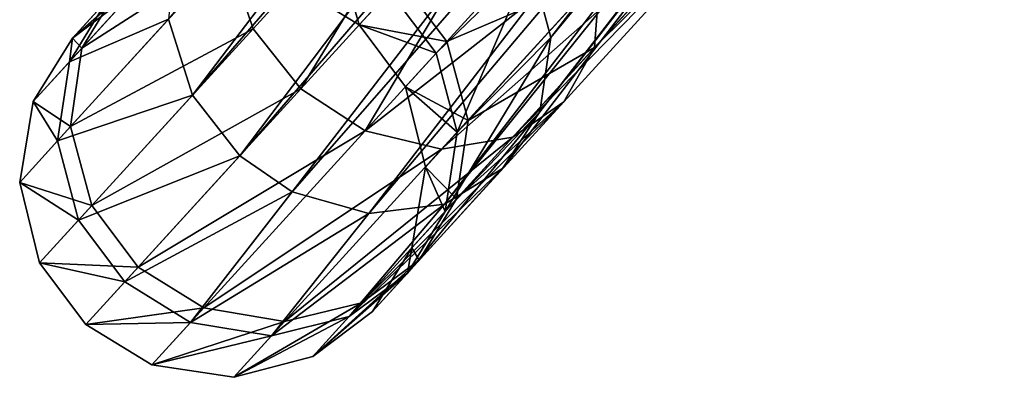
# Model space of a CAD drawing. Header units: millimetres. Extents: x -968 to -566, y -50 to 353.
# Tile 1 of 256: x -903.26 to -895.98, y 2.3 to 4.95. Entities that reach past the tile are written whole.
import ezdxf

# ---------------------------------------------------------------- set-up
doc = ezdxf.new("R2010")
doc.units = ezdxf.units.MM
doc.header["$LTSCALE"] = 25.4
doc.layers.get('0').update_dxf_attribs({"true_color": 0xff5454})

# ---------------------------------------------------------------- blocks, each defined once
blk = doc.blocks.new('WAVE-S-8860-8858-8861.STL')
at = {"color": 0}
mesh = blk.add_polyface(dxfattribs=at)
corners = [(75.6515, 63.5027, 185.4337), (70.2787, 57.2892, 200.9231), (70.4305, 56.7296, 200.7508), (75.4876, 64.0465, 185.6417)]
mesh.append_faces([[corners[k] for k in face] for face in [(0, 1, 2), (1, 0, 3)]], dxfattribs={"vtx0": -1, "color": 0})
mesh = blk.add_polyface(dxfattribs=at)
corners = [(75.579, 62.9629, 185.1547), (70.4305, 56.7296, 200.7508), (70.3499, 56.1793, 200.4956), (75.6515, 63.5027, 185.4337)]
mesh.append_faces([[corners[k] for k in face] for face in [(0, 1, 2), (1, 0, 3)]], dxfattribs={"vtx0": -1, "color": 0})
mesh = blk.add_polyface(dxfattribs=at)
corners = [(72.9352, 63.0813, 184.395), (67.7811, 56.3018, 199.5878), (67.6052, 56.8643, 199.7523)]
mesh.append_faces([[corners[k] for k in face] for face in [(0, 1, 2)]], dxfattribs={"color": 0})
mesh = blk.add_polyface(dxfattribs=at)
corners = [(72.9352, 63.0813, 184.395), (73.2676, 62.6512, 184.293), (67.7811, 56.3018, 199.5878)]
mesh.append_faces([[corners[k] for k in face] for face in [(0, 1, 2)]], dxfattribs={"color": 0})
mesh = blk.add_polyface(dxfattribs=at)
corners = [(75.3055, 62.5481, 184.873), (70.3499, 56.1793, 200.4956), (70.0737, 55.7611, 200.2216), (75.579, 62.9629, 185.1547)]
mesh.append_faces([[corners[k] for k in face] for face in [(0, 1, 2), (1, 0, 3)]], dxfattribs={"vtx0": -1, "color": 0})
mesh = blk.add_polyface(dxfattribs=at)
corners = [(73.2676, 62.6512, 184.293), (68.1314, 55.8537, 199.5351), (67.7811, 56.3018, 199.5878)]
mesh.append_faces([[corners[k] for k in face] for face in [(0, 1, 2)]], dxfattribs={"color": 0})
mesh = blk.add_polyface(dxfattribs=at)
corners = [(68.1314, 55.8537, 199.5351), (73.2676, 62.6512, 184.293), (73.7282, 62.3451, 184.2897)]
mesh.append_faces([[corners[k] for k in face] for face in [(0, 1, 2)]], dxfattribs={"color": 0})
mesh = blk.add_polyface(dxfattribs=at)
corners = [(75.3055, 62.5481, 184.873), (69.6441, 55.4969, 199.9533), (74.8733, 62.2805, 184.6124), (70.0737, 55.7611, 200.2216)]
mesh.append_faces([[corners[k] for k in face] for face in [(0, 1, 2), (1, 0, 3)]], dxfattribs={"vtx0": -1, "color": 0})
mesh = blk.add_polyface(dxfattribs=at)
corners = [(68.5193, 55.5878, 199.571), (68.1314, 55.8537, 199.5351), (73.7282, 62.3451, 184.2897)]
mesh.append_faces([[corners[k] for k in face] for face in [(0, 1, 2)]], dxfattribs={"color": 0})
mesh = blk.add_polyface(dxfattribs=at)
corners = [(74.3052, 62.2009, 184.3992), (68.5193, 55.5878, 199.571), (73.7282, 62.3451, 184.2897), (69.0843, 55.4278, 199.7162)]
mesh.append_faces([[corners[k] for k in face] for face in [(0, 1, 2), (1, 0, 3)]], dxfattribs={"vtx0": -1, "color": 0})
mesh = blk.add_polyface(dxfattribs=at)
corners = [(74.8733, 62.2805, 184.6124), (69.0843, 55.4278, 199.7162), (74.3052, 62.2009, 184.3992), (69.6441, 55.4969, 199.9533)]
mesh.append_faces([[corners[k] for k in face] for face in [(0, 1, 2), (1, 0, 3)]], dxfattribs={"vtx0": -1, "color": 0})
mesh = blk.add_polyface(dxfattribs=at)
corners = [(70.1175, 58.8647, 216.6225), (68.0422, 57.3436, 213.4446), (68.2295, 56.7936, 213.6365), (69.8824, 59.3622, 216.3549)]
mesh.append_faces([[corners[k] for k in face] for face in [(0, 1, 2), (1, 0, 3)]], dxfattribs={"vtx0": -1, "color": 0})
mesh = blk.add_polyface(dxfattribs=at)
corners = [(68.5834, 56.3494, 213.6979), (70.1175, 58.8647, 216.6225), (68.2295, 56.7936, 213.6365), (70.4868, 58.4374, 216.7082)]
mesh.append_faces([[corners[k] for k in face] for face in [(0, 1, 2), (1, 0, 3)]], dxfattribs={"vtx0": -1, "color": 0})
mesh = blk.add_polyface(dxfattribs=at)
corners = [(70.7925, 57.1848, 212.2568), (72.368, 58.4257, 215.0983), (70.7527, 56.6539, 212.5437), (72.3361, 58.8781, 214.6981)]
mesh.append_faces([[corners[k] for k in face] for face in [(0, 1, 2), (1, 0, 3)]], dxfattribs={"vtx0": -1, "color": 0})
mesh = blk.add_polyface(dxfattribs=at)
corners = [(69.0583, 56.038, 213.6365), (70.4868, 58.4374, 216.7082), (68.5834, 56.3494, 213.6979), (70.9464, 58.1091, 216.6225)]
mesh.append_faces([[corners[k] for k in face] for face in [(0, 1, 2), (1, 0, 3)]], dxfattribs={"vtx0": -1, "color": 0})
mesh = blk.add_polyface(dxfattribs=at)
corners = [(70.7527, 56.6539, 212.5437), (72.2178, 58.1096, 215.5265), (70.5258, 56.2537, 212.8507), (72.368, 58.4257, 215.0983)]
mesh.append_faces([[corners[k] for k in face] for face in [(0, 1, 2), (1, 0, 3)]], dxfattribs={"vtx0": -1, "color": 0})
mesh = blk.add_polyface(dxfattribs=at)
corners = [(68.082, 57.8746, 213.1577), (67.2408, 57.1032, 209.541), (66.9656, 56.65, 209.6982), (68.3088, 58.2748, 212.8507)]
mesh.append_faces([[corners[k] for k in face] for face in [(0, 1, 2), (1, 0, 3)]], dxfattribs={"vtx0": -1, "color": 0})
mesh = blk.add_polyface(dxfattribs=at)
corners = [(69.3168, 57.1539, 209.1075), (70.6052, 57.7348, 212.0649), (69.661, 56.6991, 209.139), (70.2513, 58.179, 212.0035)]
mesh.append_faces([[corners[k] for k in face] for face in [(0, 1, 2), (1, 0, 3)]], dxfattribs={"vtx0": -1, "color": 0})
mesh = blk.add_polyface(dxfattribs=at)
corners = [(71.4635, 57.9209, 216.3549), (69.0583, 56.038, 213.6365), (69.6233, 55.9023, 213.4446), (70.9464, 58.1091, 216.6225)]
mesh.append_faces([[corners[k] for k in face] for face in [(0, 1, 2), (1, 0, 3)]], dxfattribs={"vtx0": -1, "color": 0})
mesh = blk.add_polyface(dxfattribs=at)
corners = [(72.2178, 58.1096, 215.5265), (70.1483, 55.9909, 213.1577), (70.5258, 56.2537, 212.8507), (71.9169, 57.9309, 215.9547)]
mesh.append_faces([[corners[k] for k in face] for face in [(0, 1, 2), (1, 0, 3)]], dxfattribs={"vtx0": -1, "color": 0})
mesh = blk.add_polyface(dxfattribs=at)
corners = [(71.9169, 57.9309, 215.9547), (69.6233, 55.9023, 213.4446), (70.1483, 55.9909, 213.1577), (71.4635, 57.9209, 216.3549)]
mesh.append_faces([[corners[k] for k in face] for face in [(0, 1, 2), (1, 0, 3)]], dxfattribs={"vtx0": -1, "color": 0})
mesh = blk.add_polyface(dxfattribs=at)
corners = [(68.0422, 57.3436, 213.4446), (66.9656, 56.65, 209.6982), (66.8806, 56.0694, 209.845), (68.082, 57.8746, 213.1577)]
mesh.append_faces([[corners[k] for k in face] for face in [(0, 1, 2), (1, 0, 3)]], dxfattribs={"vtx0": -1, "color": 0})
mesh = blk.add_polyface(dxfattribs=at)
corners = [(67.1527, 57.0066, 203.0719), (67.662, 57.4139, 199.9983), (66.8735, 56.5489, 202.9359), (67.9071, 57.8341, 200.2616)]
mesh.append_faces([[corners[k] for k in face] for face in [(0, 1, 2), (1, 0, 3)]], dxfattribs={"vtx0": -1, "color": 0})
mesh = blk.add_polyface(dxfattribs=at)
corners = [(69.661, 56.6991, 209.139), (70.7925, 57.1848, 212.2568), (69.818, 56.1159, 209.2372), (70.6052, 57.7348, 212.0649)]
mesh.append_faces([[corners[k] for k in face] for face in [(0, 1, 2), (1, 0, 3)]], dxfattribs={"vtx0": -1, "color": 0})
mesh = blk.add_polyface(dxfattribs=at)
corners = [(66.8735, 56.5489, 202.9359), (67.6052, 56.8643, 199.7523), (66.7848, 55.9643, 202.8089), (67.662, 57.4139, 199.9983)]
mesh.append_faces([[corners[k] for k in face] for face in [(0, 1, 2), (1, 0, 3)]], dxfattribs={"vtx0": -1, "color": 0})
mesh = blk.add_polyface(dxfattribs=at)
corners = [(67.2408, 57.1032, 209.541), (67.3374, 57.0578, 206.0729), (66.8958, 56.7248, 206.0729), (67.6667, 57.4191, 209.384)]
mesh.append_faces([[corners[k] for k in face] for face in [(0, 1, 2), (1, 0, 3)]], dxfattribs={"vtx0": -1, "color": 0})
mesh = blk.add_polyface(dxfattribs=at)
corners = [(68.8322, 57.4547, 209.139), (69.0149, 56.8227, 206.0729), (68.5272, 57.1202, 206.0729), (69.3168, 57.1539, 209.1075)]
mesh.append_faces([[corners[k] for k in face] for face in [(0, 1, 2), (1, 0, 3)]], dxfattribs={"vtx0": -1, "color": 0})
mesh = blk.add_polyface(dxfattribs=at)
corners = [(68.2295, 56.7936, 213.6365), (66.8806, 56.0694, 209.845), (67.0376, 55.4862, 209.9431), (68.0422, 57.3436, 213.4446)]
mesh.append_faces([[corners[k] for k in face] for face in [(0, 1, 2), (1, 0, 3)]], dxfattribs={"vtx0": -1, "color": 0})
mesh = blk.add_polyface(dxfattribs=at)
corners = [(68.5272, 57.1202, 206.0729), (69.2397, 57.0693, 203.447), (68.7543, 57.3693, 203.4198), (69.0149, 56.8227, 206.0729)]
mesh.append_faces([[corners[k] for k in face] for face in [(0, 1, 2), (1, 0, 3)]], dxfattribs={"vtx0": -1, "color": 0})
mesh = blk.add_polyface(dxfattribs=at)
corners = [(66.8958, 56.7248, 206.0729), (67.5826, 57.3268, 203.2078), (67.1527, 57.0066, 203.0719), (67.3374, 57.0578, 206.0729)]
mesh.append_faces([[corners[k] for k in face] for face in [(0, 1, 2), (1, 0, 3)]], dxfattribs={"vtx0": -1, "color": 0})
mesh = blk.add_polyface(dxfattribs=at)
corners = [(70.2787, 57.2892, 200.9231), (69.2397, 57.0693, 203.447), (69.5831, 56.6137, 203.4198)]
mesh.append_faces([[corners[k] for k in face] for face in [(0, 1, 2)]], dxfattribs={"color": 0})
mesh = blk.add_polyface(dxfattribs=at)
corners = [(70.2787, 57.2892, 200.9231), (69.5831, 56.6137, 203.4198), (69.7377, 56.0277, 203.3349)]
mesh.append_faces([[corners[k] for k in face] for face in [(0, 1, 2)]], dxfattribs={"color": 0})
mesh = blk.add_polyface(dxfattribs=at)
corners = [(70.2787, 57.2892, 200.9231), (69.7377, 56.0277, 203.3349), (70.4305, 56.7296, 200.7508)]
mesh.append_faces([[corners[k] for k in face] for face in [(0, 1, 2)]], dxfattribs={"color": 0})
mesh = blk.add_polyface(dxfattribs=at)
corners = [(69.818, 56.1159, 209.2372), (70.7527, 56.6539, 212.5437), (69.7331, 55.5354, 209.384), (70.7925, 57.1848, 212.2568)]
mesh.append_faces([[corners[k] for k in face] for face in [(0, 1, 2), (1, 0, 3)]], dxfattribs={"vtx0": -1, "color": 0})
mesh = blk.add_polyface(dxfattribs=at)
corners = [(69.0149, 56.8227, 206.0729), (69.661, 56.6991, 209.139), (69.356, 56.3646, 206.0729), (69.3168, 57.1539, 209.1075)]
mesh.append_faces([[corners[k] for k in face] for face in [(0, 1, 2), (1, 0, 3)]], dxfattribs={"vtx0": -1, "color": 0})
mesh = blk.add_polyface(dxfattribs=at)
corners = [(66.9656, 56.65, 209.6982), (66.8958, 56.7248, 206.0729), (66.605, 56.2544, 206.0729), (67.2408, 57.1032, 209.541)]
mesh.append_faces([[corners[k] for k in face] for face in [(0, 1, 2), (1, 0, 3)]], dxfattribs={"vtx0": -1, "color": 0})
mesh = blk.add_polyface(dxfattribs=at)
corners = [(69.5831, 56.6137, 203.4198), (69.0149, 56.8227, 206.0729), (69.356, 56.3646, 206.0729), (69.2397, 57.0693, 203.447)]
mesh.append_faces([[corners[k] for k in face] for face in [(0, 1, 2), (1, 0, 3)]], dxfattribs={"vtx0": -1, "color": 0})
mesh = blk.add_polyface(dxfattribs=at)
corners = [(66.8958, 56.7248, 206.0729), (66.8735, 56.5489, 202.9359), (66.605, 56.2544, 206.0729), (67.1527, 57.0066, 203.0719)]
mesh.append_faces([[corners[k] for k in face] for face in [(0, 1, 2), (1, 0, 3)]], dxfattribs={"vtx0": -1, "color": 0})
mesh = blk.add_polyface(dxfattribs=at)
corners = [(66.7848, 55.9643, 202.8089), (67.7811, 56.3018, 199.5878), (66.9393, 55.3784, 202.724), (67.6052, 56.8643, 199.7523)]
mesh.append_faces([[corners[k] for k in face] for face in [(0, 1, 2), (1, 0, 3)]], dxfattribs={"vtx0": -1, "color": 0})
mesh = blk.add_polyface(dxfattribs=at)
corners = [(68.5834, 56.3494, 213.6979), (67.0376, 55.4862, 209.9431), (67.3819, 55.0314, 209.9746), (68.2295, 56.7936, 213.6365)]
mesh.append_faces([[corners[k] for k in face] for face in [(0, 1, 2), (1, 0, 3)]], dxfattribs={"vtx0": -1, "color": 0})
mesh = blk.add_polyface(dxfattribs=at)
corners = [(69.356, 56.3646, 206.0729), (69.818, 56.1159, 209.2372), (69.5033, 55.7706, 206.0729), (69.661, 56.6991, 209.139)]
mesh.append_faces([[corners[k] for k in face] for face in [(0, 1, 2), (1, 0, 3)]], dxfattribs={"vtx0": -1, "color": 0})
mesh = blk.add_polyface(dxfattribs=at)
corners = [(70.4305, 56.7296, 200.7508), (69.7377, 56.0277, 203.3349), (69.649, 55.4431, 203.2078)]
mesh.append_faces([[corners[k] for k in face] for face in [(0, 1, 2)]], dxfattribs={"color": 0})
mesh = blk.add_polyface(dxfattribs=at)
corners = [(70.4305, 56.7296, 200.7508), (69.649, 55.4431, 203.2078), (70.3499, 56.1793, 200.4956)]
mesh.append_faces([[corners[k] for k in face] for face in [(0, 1, 2)]], dxfattribs={"color": 0})
mesh = blk.add_polyface(dxfattribs=at)
corners = [(66.8806, 56.0694, 209.845), (66.605, 56.2544, 206.0729), (66.5054, 55.6578, 206.0729), (66.9656, 56.65, 209.6982)]
mesh.append_faces([[corners[k] for k in face] for face in [(0, 1, 2), (1, 0, 3)]], dxfattribs={"vtx0": -1, "color": 0})
mesh = blk.add_polyface(dxfattribs=at)
corners = [(69.7377, 56.0277, 203.3349), (69.356, 56.3646, 206.0729), (69.5033, 55.7706, 206.0729), (69.5831, 56.6137, 203.4198)]
mesh.append_faces([[corners[k] for k in face] for face in [(0, 1, 2), (1, 0, 3)]], dxfattribs={"vtx0": -1, "color": 0})
mesh = blk.add_polyface(dxfattribs=at)
corners = [(69.7331, 55.5354, 209.384), (70.5258, 56.2537, 212.8507), (69.4578, 55.0821, 209.541), (70.7527, 56.6539, 212.5437)]
mesh.append_faces([[corners[k] for k in face] for face in [(0, 1, 2), (1, 0, 3)]], dxfattribs={"vtx0": -1, "color": 0})
mesh = blk.add_polyface(dxfattribs=at)
corners = [(66.605, 56.2544, 206.0729), (66.7848, 55.9643, 202.8089), (66.5054, 55.6578, 206.0729), (66.8735, 56.5489, 202.9359)]
mesh.append_faces([[corners[k] for k in face] for face in [(0, 1, 2), (1, 0, 3)]], dxfattribs={"vtx0": -1, "color": 0})
mesh = blk.add_polyface(dxfattribs=at)
corners = [(69.0583, 56.038, 213.6365), (67.3819, 55.0314, 209.9746), (67.8665, 54.7306, 209.9431), (68.5834, 56.3494, 213.6979)]
mesh.append_faces([[corners[k] for k in face] for face in [(0, 1, 2), (1, 0, 3)]], dxfattribs={"vtx0": -1, "color": 0})
mesh = blk.add_polyface(dxfattribs=at)
corners = [(66.9393, 55.3784, 202.724), (68.1314, 55.8537, 199.5351), (67.2828, 54.9227, 202.6968), (67.7811, 56.3018, 199.5878)]
mesh.append_faces([[corners[k] for k in face] for face in [(0, 1, 2), (1, 0, 3)]], dxfattribs={"vtx0": -1, "color": 0})
mesh = blk.add_polyface(dxfattribs=at)
corners = [(70.5258, 56.2537, 212.8507), (69.0319, 54.7662, 209.6982), (69.4578, 55.0821, 209.541), (70.1483, 55.9909, 213.1577)]
mesh.append_faces([[corners[k] for k in face] for face in [(0, 1, 2), (1, 0, 3)]], dxfattribs={"vtx0": -1, "color": 0})
mesh = blk.add_polyface(dxfattribs=at)
corners = [(70.3499, 56.1793, 200.4956), (69.649, 55.4431, 203.2078), (69.3697, 54.9855, 203.0719)]
mesh.append_faces([[corners[k] for k in face] for face in [(0, 1, 2)]], dxfattribs={"color": 0})
mesh = blk.add_polyface(dxfattribs=at)
corners = [(70.3499, 56.1793, 200.4956), (69.3697, 54.9855, 203.0719), (70.0737, 55.7611, 200.2216)]
mesh.append_faces([[corners[k] for k in face] for face in [(0, 1, 2)]], dxfattribs={"color": 0})
mesh = blk.add_polyface(dxfattribs=at)
corners = [(69.5033, 55.7706, 206.0729), (69.7331, 55.5354, 209.384), (69.4037, 55.1741, 206.0729), (69.818, 56.1159, 209.2372)]
mesh.append_faces([[corners[k] for k in face] for face in [(0, 1, 2), (1, 0, 3)]], dxfattribs={"vtx0": -1, "color": 0})
mesh = blk.add_polyface(dxfattribs=at)
corners = [(67.0376, 55.4862, 209.9431), (66.5054, 55.6578, 206.0729), (66.6526, 55.0639, 206.0729), (66.8806, 56.0694, 209.845)]
mesh.append_faces([[corners[k] for k in face] for face in [(0, 1, 2), (1, 0, 3)]], dxfattribs={"vtx0": -1, "color": 0})
mesh = blk.add_polyface(dxfattribs=at)
corners = [(69.6233, 55.9023, 213.4446), (67.8665, 54.7306, 209.9431), (68.4617, 54.6281, 209.845), (69.0583, 56.038, 213.6365)]
mesh.append_faces([[corners[k] for k in face] for face in [(0, 1, 2), (1, 0, 3)]], dxfattribs={"vtx0": -1, "color": 0})
mesh = blk.add_polyface(dxfattribs=at)
corners = [(69.649, 55.4431, 203.2078), (69.5033, 55.7706, 206.0729), (69.4037, 55.1741, 206.0729), (69.7377, 56.0277, 203.3349)]
mesh.append_faces([[corners[k] for k in face] for face in [(0, 1, 2), (1, 0, 3)]], dxfattribs={"vtx0": -1, "color": 0})
mesh = blk.add_polyface(dxfattribs=at)
corners = [(66.5054, 55.6578, 206.0729), (66.9393, 55.3784, 202.724), (66.6526, 55.0639, 206.0729), (66.7848, 55.9643, 202.8089)]
mesh.append_faces([[corners[k] for k in face] for face in [(0, 1, 2), (1, 0, 3)]], dxfattribs={"vtx0": -1, "color": 0})
mesh = blk.add_polyface(dxfattribs=at)
corners = [(70.1483, 55.9909, 213.1577), (68.4617, 54.6281, 209.845), (69.0319, 54.7662, 209.6982), (69.6233, 55.9023, 213.4446)]
mesh.append_faces([[corners[k] for k in face] for face in [(0, 1, 2), (1, 0, 3)]], dxfattribs={"vtx0": -1, "color": 0})
mesh = blk.add_polyface(dxfattribs=at)
corners = [(67.2828, 54.9227, 202.6968), (68.1314, 55.8537, 199.5351), (68.5193, 55.5878, 199.571)]
mesh.append_faces([[corners[k] for k in face] for face in [(0, 1, 2)]], dxfattribs={"color": 0})
mesh = blk.add_polyface(dxfattribs=at)
corners = [(69.3697, 54.9855, 203.0719), (68.9398, 54.6652, 202.9359), (70.0737, 55.7611, 200.2216)]
mesh.append_faces([[corners[k] for k in face] for face in [(0, 1, 2)]], dxfattribs={"color": 0})
mesh = blk.add_polyface(dxfattribs=at)
corners = [(68.9398, 54.6652, 202.9359), (69.6441, 55.4969, 199.9533), (70.0737, 55.7611, 200.2216)]
mesh.append_faces([[corners[k] for k in face] for face in [(0, 1, 2)]], dxfattribs={"color": 0})
mesh = blk.add_polyface(dxfattribs=at)
corners = [(67.7682, 54.6228, 202.724), (67.2828, 54.9227, 202.6968), (68.5193, 55.5878, 199.571)]
mesh.append_faces([[corners[k] for k in face] for face in [(0, 1, 2)]], dxfattribs={"color": 0})
mesh = blk.add_polyface(dxfattribs=at)
corners = [(67.7682, 54.6228, 202.724), (68.5193, 55.5878, 199.571), (69.0843, 55.4278, 199.7162)]
mesh.append_faces([[corners[k] for k in face] for face in [(0, 1, 2)]], dxfattribs={"color": 0})
mesh = blk.add_polyface(dxfattribs=at)
corners = [(69.4037, 55.1741, 206.0729), (69.4578, 55.0821, 209.541), (69.1128, 54.7037, 206.0729), (69.7331, 55.5354, 209.384)]
mesh.append_faces([[corners[k] for k in face] for face in [(0, 1, 2), (1, 0, 3)]], dxfattribs={"vtx0": -1, "color": 0})
mesh = blk.add_polyface(dxfattribs=at)
corners = [(67.3819, 55.0314, 209.9746), (66.6526, 55.0639, 206.0729), (66.9938, 54.6057, 206.0729), (67.0376, 55.4862, 209.9431)]
mesh.append_faces([[corners[k] for k in face] for face in [(0, 1, 2), (1, 0, 3)]], dxfattribs={"vtx0": -1, "color": 0})
mesh = blk.add_polyface(dxfattribs=at)
corners = [(68.9398, 54.6652, 202.9359), (68.3659, 54.523, 202.8089), (69.6441, 55.4969, 199.9533)]
mesh.append_faces([[corners[k] for k in face] for face in [(0, 1, 2)]], dxfattribs={"color": 0})
mesh = blk.add_polyface(dxfattribs=at)
corners = [(68.3659, 54.523, 202.8089), (69.0843, 55.4278, 199.7162), (69.6441, 55.4969, 199.9533)]
mesh.append_faces([[corners[k] for k in face] for face in [(0, 1, 2)]], dxfattribs={"color": 0})
mesh = blk.add_polyface(dxfattribs=at)
corners = [(69.3697, 54.9855, 203.0719), (69.4037, 55.1741, 206.0729), (69.1128, 54.7037, 206.0729), (69.649, 55.4431, 203.2078)]
mesh.append_faces([[corners[k] for k in face] for face in [(0, 1, 2), (1, 0, 3)]], dxfattribs={"vtx0": -1, "color": 0})
mesh = blk.add_polyface(dxfattribs=at)
corners = [(66.6526, 55.0639, 206.0729), (67.2828, 54.9227, 202.6968), (66.9938, 54.6057, 206.0729), (66.9393, 55.3784, 202.724)]
mesh.append_faces([[corners[k] for k in face] for face in [(0, 1, 2), (1, 0, 3)]], dxfattribs={"vtx0": -1, "color": 0})
mesh = blk.add_polyface(dxfattribs=at)
corners = [(68.3659, 54.523, 202.8089), (67.7682, 54.6228, 202.724), (69.0843, 55.4278, 199.7162)]
mesh.append_faces([[corners[k] for k in face] for face in [(0, 1, 2)]], dxfattribs={"color": 0})
mesh = blk.add_polyface(dxfattribs=at)
corners = [(69.4578, 55.0821, 209.541), (68.6713, 54.3707, 206.0729), (69.1128, 54.7037, 206.0729), (69.0319, 54.7662, 209.6982)]
mesh.append_faces([[corners[k] for k in face] for face in [(0, 1, 2), (1, 0, 3)]], dxfattribs={"vtx0": -1, "color": 0})
mesh = blk.add_polyface(dxfattribs=at)
corners = [(67.8665, 54.7306, 209.9431), (66.9938, 54.6057, 206.0729), (67.4815, 54.3083, 206.0729), (67.3819, 55.0314, 209.9746)]
mesh.append_faces([[corners[k] for k in face] for face in [(0, 1, 2), (1, 0, 3)]], dxfattribs={"vtx0": -1, "color": 0})
mesh = blk.add_polyface(dxfattribs=at)
corners = [(69.3697, 54.9855, 203.0719), (68.6713, 54.3707, 206.0729), (68.9398, 54.6652, 202.9359), (69.1128, 54.7037, 206.0729)]
mesh.append_faces([[corners[k] for k in face] for face in [(0, 1, 2), (1, 0, 3)]], dxfattribs={"vtx0": -1, "color": 0})
mesh = blk.add_polyface(dxfattribs=at)
corners = [(67.7682, 54.6228, 202.724), (66.9938, 54.6057, 206.0729), (67.2828, 54.9227, 202.6968), (67.4815, 54.3083, 206.0729)]
mesh.append_faces([[corners[k] for k in face] for face in [(0, 1, 2), (1, 0, 3)]], dxfattribs={"vtx0": -1, "color": 0})
mesh = blk.add_polyface(dxfattribs=at)
corners = [(68.4617, 54.6281, 209.845), (67.4815, 54.3083, 206.0729), (68.0865, 54.2165, 206.0729), (67.8665, 54.7306, 209.9431)]
mesh.append_faces([[corners[k] for k in face] for face in [(0, 1, 2), (1, 0, 3)]], dxfattribs={"vtx0": -1, "color": 0})
mesh = blk.add_polyface(dxfattribs=at)
corners = [(69.0319, 54.7662, 209.6982), (68.0865, 54.2165, 206.0729), (68.6713, 54.3707, 206.0729), (68.4617, 54.6281, 209.845)]
mesh.append_faces([[corners[k] for k in face] for face in [(0, 1, 2), (1, 0, 3)]], dxfattribs={"vtx0": -1, "color": 0})
mesh = blk.add_polyface(dxfattribs=at)
corners = [(68.9398, 54.6652, 202.9359), (68.0865, 54.2165, 206.0729), (68.3659, 54.523, 202.8089), (68.6713, 54.3707, 206.0729)]
mesh.append_faces([[corners[k] for k in face] for face in [(0, 1, 2), (1, 0, 3)]], dxfattribs={"vtx0": -1, "color": 0})
mesh = blk.add_polyface(dxfattribs=at)
corners = [(68.3659, 54.523, 202.8089), (67.4815, 54.3083, 206.0729), (67.7682, 54.6228, 202.724), (68.0865, 54.2165, 206.0729)]
mesh.append_faces([[corners[k] for k in face] for face in [(0, 1, 2), (1, 0, 3)]], dxfattribs={"vtx0": -1, "color": 0})
blk = doc.blocks.new('Grupuj#4')
at = {"color": 250, "true_color": 0x262626}
blk.add_blockref('WAVE-S-8860-8858-8861.STL', (-2.103, -2.016, -11.792), dxfattribs=at)

msp = doc.modelspace()

# ---------------------------------------------------------------- block references
at = {"color": 0}
msp.add_blockref('Grupuj#4', (-967.6591, -49.899, 117.692), dxfattribs=at)

doc.saveas('drawing.dxf')
